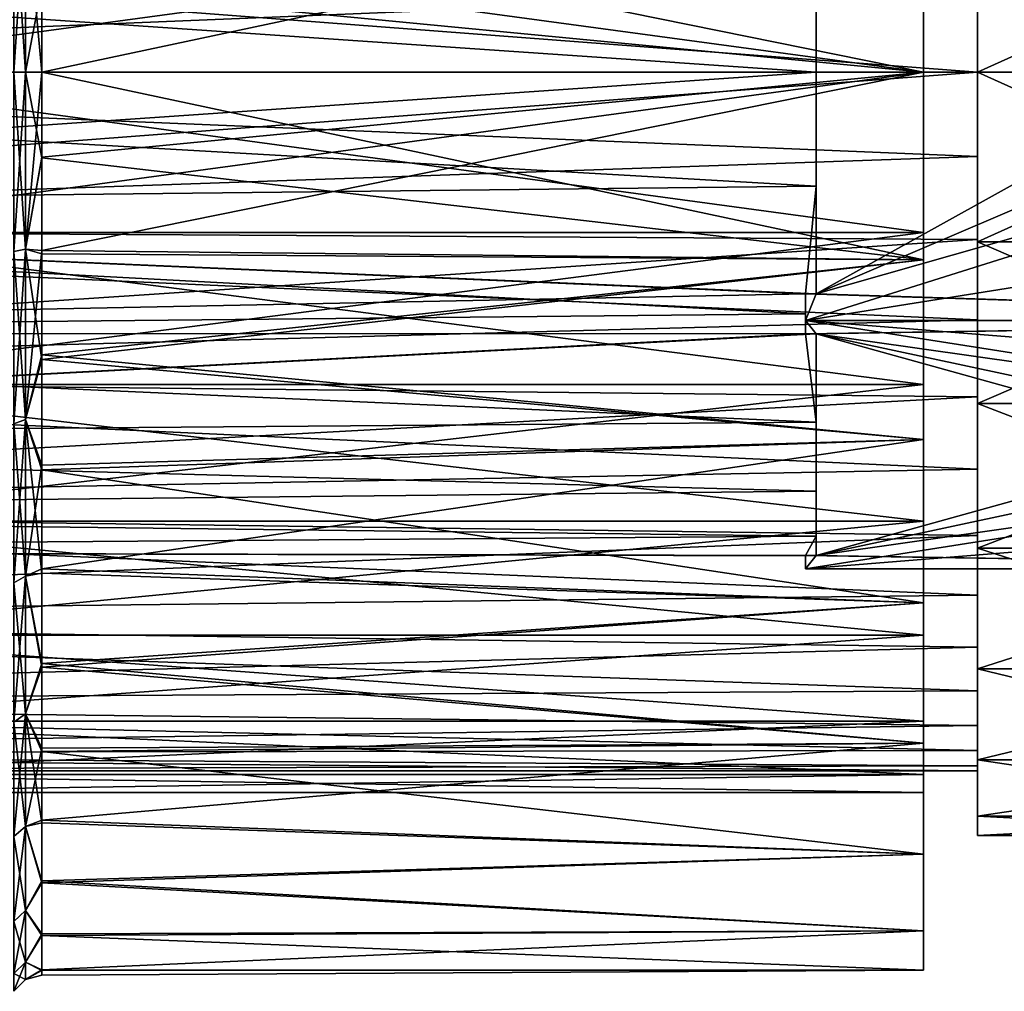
# Model space of a CAD drawing. Header units: metres. Extents: x -62 to 300, y -109 to 109.
# Tile 16 of 256: x -50.64 to -41.49, y -84.85 to -75.81. Entities that reach past the tile are written whole.
import ezdxf

# ---------------------------------------------------------------- set-up
doc = ezdxf.new("R2010")
doc.units = ezdxf.units.M
doc.layers.add('solid_500635', color=7, linetype='CONTINUOUS')

msp = doc.modelspace()

# ---------------------------------------------------------------- linework, layer by layer
at = {"layer": 'solid_500635'}
for points in [[(-43.339401, -73.990601, -11.169705), (-43.239399, -74.238449, -11.169705), (-35.989399, -76.300003, -11.169705)], [(-43.339401, -73.990601, -11.169705), (-35.989399, -76.300003, -11.169705), (-35.837246, -75.186127, -11.169705)], [(-35.370594, -73.990601, -3.169705), (-43.239399, -78.361549, -3.169705), (-43.239399, -74.238449, -3.169705)], [(-35.838791, -75.191864, -3.169705), (-43.239399, -78.361549, -3.169705), (-35.370594, -73.990601, -3.169705)], [(-43.239399, -77.360855, -2.796602), (-43.239399, -74.238449, -3.169705), (-43.239399, -78.361549, -3.169705)], [(-43.239399, -77.360855, -2.796602), (-43.239399, -75.239151, -2.796602), (-43.239399, -74.238449, -3.169705)], [(-43.239399, -75.239151, -11.542809), (-43.239399, -78.361549, -11.169705), (-43.239399, -74.238449, -11.169705)], [(-35.370594, -78.609398, -11.169705), (-43.239399, -74.238449, -11.169705), (-43.239399, -78.361549, -11.169705)], [(-35.838791, -77.408134, -11.169705), (-43.239399, -74.238449, -11.169705), (-35.370594, -78.609398, -11.169705)], [(-35.989399, -76.300003, -11.169705), (-43.239399, -74.238449, -11.169705), (-35.838791, -77.408134, -11.169705)], [(-50.4394, -76.300003, 1.230295), (-42.239399, -76.300003, 1.230295), (-42.239399, -74.55426, 1.04681)], [(-50.4394, -75.501656, 1.192271), (-50.4394, -76.300003, 1.230295), (-42.239399, -74.55426, 1.04681)], [(-50.4394, -74.639778, -15.404004), (-42.239399, -74.55426, -15.386221), (-42.239399, -76.300003, -15.569705)], [(-42.239399, -74.55426, 1.04681), (-42.239399, -76.300003, 1.230295), (-42.239399, -74.809792, -0.637618)], [(-42.239399, -74.55426, -15.386221), (-42.239399, -74.809792, -13.701793), (-42.239399, -76.300003, -13.869705)], [(-42.239399, -76.300003, -15.569705), (-42.239399, -74.55426, -15.386221), (-42.239399, -76.300003, -13.869705)], [(-50.589264, -76.300003, -15.609819), (-50.699207, -76.300003, -15.719706), (-50.699207, -74.631981, -15.55542)], [(-50.589264, -74.653412, -15.447645), (-50.589264, -76.300003, -15.609819), (-50.699207, -74.631981, -15.55542)], [(-50.589264, -74.653412, 1.108234), (-50.699207, -74.631981, 1.216009), (-50.699207, -76.300003, 1.380295)], [(-50.589264, -76.300003, 1.270408), (-50.589264, -74.653412, 1.108234), (-50.699207, -76.300003, 1.380295)], [(-50.589264, -74.653412, -15.447645), (-50.4394, -75.509926, -15.532467), (-50.4394, -76.300003, -15.569705)], [(-50.589264, -74.653412, -15.447645), (-50.4394, -76.300003, -15.569705), (-50.589264, -76.300003, -15.609819)], [(-50.589264, -76.300003, 1.270408), (-50.4394, -75.501656, 1.192271), (-50.589264, -74.653412, 1.108234)], [(-50.4394, -75.509926, -15.532467), (-50.4394, -74.639778, -15.404004), (-42.239399, -76.300003, -15.569705)], [(-41.739399, -76.300003, -0.069705), (-41.739399, -74.720284, -0.247776), (-41.739399, -76.300003, -0.669705)], [(-41.739399, -75.515602, -0.717233), (-41.739399, -76.300003, -0.669705), (-41.739399, -74.720284, -0.247776)], [(-41.739399, -74.744392, -13.48072), (-41.739399, -74.720284, -14.091635), (-41.739399, -76.300003, -14.269706)], [(-38.239399, -76.300003, -14.269706), (-41.739399, -76.300003, -14.269706), (-41.739399, -74.720284, -14.091635)], [(-38.239399, -74.720284, -14.091635), (-38.239399, -76.300003, -14.269706), (-41.739399, -74.720284, -14.091635)], [(-38.239399, -74.720284, -0.247776), (-41.739399, -74.720284, -0.247776), (-41.739399, -76.300003, -0.069705)], [(-38.239399, -74.720284, -0.247776), (-41.739399, -76.300003, -0.069705), (-38.239399, -76.300003, -0.069705)], [(-41.739399, -75.515602, -13.622178), (-41.739399, -74.744392, -13.48072), (-41.739399, -76.300003, -14.269706)], [(-60.739399, -74.853615, -0.832674), (-60.739399, -76.300003, -0.669705), (-41.739399, -75.515602, -0.717233)], [(-60.739399, -74.853615, -13.506737), (-41.739399, -76.300003, -13.669705), (-60.739399, -76.300003, -13.669705)], [(-60.739399, -74.853615, -13.506737), (-41.739399, -75.515602, -13.622178), (-41.739399, -76.300003, -13.669705)], [(-42.239399, -76.300003, -0.469705), (-53.239399, -76.300003, -0.469705), (-53.239399, -74.809113, -0.637688)], [(-42.239399, -74.809792, -0.637618), (-42.239399, -76.300003, -0.469705), (-53.239399, -74.809113, -0.637688)], [(-42.239399, -74.809792, -13.701793), (-53.239399, -74.809113, -13.701722), (-53.239399, -76.300003, -13.869705)], [(-42.239399, -76.300003, -13.869705), (-42.239399, -74.809792, -13.701793), (-53.239399, -76.300003, -13.869705)], [(-42.239399, -76.300003, 1.230295), (-42.239399, -76.300003, -0.469705), (-42.239399, -74.809792, -0.637618)], [(-61.739399, -75.031982, -2.852139), (-43.239399, -75.239151, -2.796602), (-43.239399, -76.300003, -2.669705)], [(-61.739399, -75.031982, -2.852139), (-43.239399, -76.300003, -2.669705), (-61.739399, -76.300003, -2.669705)], [(-61.739399, -75.031982, -11.487272), (-61.739399, -76.300003, -11.669705), (-43.239399, -75.239151, -11.542809)], [(-61.739399, -76.300003, -11.669705), (-43.239399, -76.300003, -11.669705), (-43.239399, -75.239151, -11.542809)], [(-35.838791, -75.191864, -3.169705), (-35.989399, -76.300003, -3.169705), (-43.239399, -78.361549, -3.169705)], [(-43.239399, -77.360855, -2.796602), (-43.239399, -76.300003, -2.669705), (-43.239399, -75.239151, -2.796602)], [(-43.239399, -75.239151, -11.542809), (-43.239399, -77.360855, -11.542809), (-43.239399, -78.361549, -11.169705)], [(-43.239399, -75.239151, -11.542809), (-43.239399, -76.300003, -11.669705), (-43.239399, -77.360855, -11.542809)], [(-41.739399, -75.515602, -0.717233), (-60.739399, -76.300003, -0.669705), (-41.739399, -76.300003, -0.669705)], [(-50.589264, -76.300003, 1.270408), (-50.4394, -76.300003, 1.230295), (-50.4394, -75.501656, 1.192271)], [(-50.4394, -75.509926, -15.532467), (-42.239399, -76.300003, -15.569705), (-50.4394, -76.300003, -15.569705)], [(-41.739399, -75.515602, -13.622178), (-41.739399, -76.300003, -14.269706), (-41.739399, -76.300003, -13.669705)], [(-61.739399, -76.300003, -2.669705), (-43.239399, -76.300003, -2.669705), (-43.239399, -77.360855, -2.796602)], [(-61.739399, -77.568016, -2.852139), (-61.739399, -76.300003, -2.669705), (-43.239399, -77.360855, -2.796602)], [(-61.739399, -77.568016, -11.487272), (-43.239399, -77.360855, -11.542809), (-43.239399, -76.300003, -11.669705)], [(-61.739399, -76.300003, -11.669705), (-61.739399, -77.568016, -11.487272), (-43.239399, -76.300003, -11.669705)], [(-41.739399, -76.300003, -0.669705), (-60.739399, -76.300003, -0.669705), (-60.739399, -77.746384, -0.832674)], [(-41.739399, -77.084396, -0.717233), (-41.739399, -76.300003, -0.669705), (-60.739399, -77.746384, -0.832674)], [(-41.739399, -77.084396, -13.622178), (-60.739399, -77.746384, -13.506737), (-60.739399, -76.300003, -13.669705)], [(-41.739399, -76.300003, -13.669705), (-41.739399, -77.084396, -13.622178), (-60.739399, -76.300003, -13.669705)], [(-42.239399, -77.790207, -0.637618), (-53.239399, -76.300003, -0.469705), (-42.239399, -76.300003, -0.469705)], [(-53.239399, -77.790894, -0.637688), (-53.239399, -76.300003, -0.469705), (-42.239399, -77.790207, -0.637618)], [(-53.239399, -77.790894, -13.701722), (-42.239399, -76.300003, -13.869705), (-53.239399, -76.300003, -13.869705)], [(-53.239399, -77.790894, -13.701722), (-42.239399, -77.790207, -13.701793), (-42.239399, -76.300003, -13.869705)], [(-50.589264, -77.946587, -15.447645), (-50.699207, -76.300003, -15.719706), (-50.589264, -76.300003, -15.609819)], [(-50.589264, -77.946587, -15.447645), (-50.699207, -77.968025, -15.55542), (-50.699207, -76.300003, -15.719706)], [(-50.699207, -77.968025, 1.216009), (-50.589264, -76.300003, 1.270408), (-50.699207, -76.300003, 1.380295)], [(-50.589264, -77.946587, 1.108234), (-50.589264, -76.300003, 1.270408), (-50.699207, -77.968025, 1.216009)], [(-50.589264, -76.300003, -15.609819), (-50.4394, -76.300003, -15.569705), (-50.4394, -77.098343, -15.531682)], [(-50.589264, -77.946587, 1.108234), (-50.4394, -77.09008, 1.193056), (-50.4394, -76.300003, 1.230295)], [(-50.589264, -77.946587, 1.108234), (-50.4394, -76.300003, 1.230295), (-50.589264, -76.300003, 1.270408)], [(-50.589264, -77.946587, -15.447645), (-50.589264, -76.300003, -15.609819), (-50.4394, -77.098343, -15.531682)], [(-50.4394, -77.96022, 1.064593), (-42.239399, -78.045746, 1.04681), (-42.239399, -76.300003, 1.230295)], [(-50.4394, -77.09008, 1.193056), (-42.239399, -76.300003, 1.230295), (-50.4394, -76.300003, 1.230295)], [(-50.4394, -77.09008, 1.193056), (-50.4394, -77.96022, 1.064593), (-42.239399, -76.300003, 1.230295)], [(-50.4394, -76.300003, -15.569705), (-42.239399, -76.300003, -15.569705), (-42.239399, -78.045746, -15.386221)], [(-50.4394, -77.098343, -15.531682), (-50.4394, -76.300003, -15.569705), (-42.239399, -78.045746, -15.386221)], [(-43.339401, -78.609398, -3.169705), (-43.239399, -78.361549, -3.169705), (-35.989399, -76.300003, -3.169705)], [(-43.339401, -78.609398, -3.169705), (-35.989399, -76.300003, -3.169705), (-35.837246, -77.413872, -3.169705)], [(-42.239399, -78.045746, 1.04681), (-42.239399, -77.790207, -0.637618), (-42.239399, -76.300003, -0.469705)], [(-42.239399, -78.045746, 1.04681), (-42.239399, -76.300003, -0.469705), (-42.239399, -76.300003, 1.230295)], [(-42.239399, -76.300003, -15.569705), (-42.239399, -76.300003, -13.869705), (-42.239399, -77.790207, -13.701793)], [(-42.239399, -78.045746, -15.386221), (-42.239399, -76.300003, -15.569705), (-42.239399, -77.790207, -13.701793)], [(-41.739399, -76.300003, -0.069705), (-41.739399, -76.300003, -0.669705), (-41.739399, -77.084396, -0.717233)], [(-41.739399, -76.300003, -0.069705), (-41.739399, -77.084396, -0.717233), (-41.739399, -77.855606, -0.858692)], [(-41.739399, -77.879723, -0.247776), (-41.739399, -76.300003, -0.069705), (-41.739399, -77.855606, -0.858692)], [(-41.739399, -77.879723, -14.091635), (-41.739399, -77.084396, -13.622178), (-41.739399, -76.300003, -13.669705)], [(-41.739399, -77.879723, -14.091635), (-41.739399, -76.300003, -13.669705), (-41.739399, -76.300003, -14.269706)], [(-38.239399, -77.879723, -14.091635), (-41.739399, -77.879723, -14.091635), (-41.739399, -76.300003, -14.269706)], [(-38.239399, -76.300003, -14.269706), (-38.239399, -77.879723, -14.091635), (-41.739399, -76.300003, -14.269706)], [(-38.239399, -76.300003, -0.069705), (-41.739399, -76.300003, -0.069705), (-41.739399, -77.879723, -0.247776)], [(-38.239399, -77.879723, -0.247776), (-38.239399, -76.300003, -0.069705), (-41.739399, -77.879723, -0.247776)], [(-41.739399, -77.855606, -0.858692), (-41.739399, -77.084396, -0.717233), (-60.739399, -77.746384, -0.832674)], [(-41.739399, -77.084396, -13.622178), (-41.739399, -77.855606, -13.48072), (-60.739399, -77.746384, -13.506737)], [(-50.589264, -77.946587, 1.108234), (-50.4394, -77.96022, 1.064593), (-50.4394, -77.09008, 1.193056)], [(-50.589264, -77.946587, -15.447645), (-50.4394, -77.098343, -15.531682), (-50.4394, -77.9907, -15.3978)], [(-50.4394, -77.9907, -15.3978), (-50.4394, -77.098343, -15.531682), (-42.239399, -78.045746, -15.386221)], [(-41.739399, -77.879723, -14.091635), (-41.739399, -77.855606, -13.48072), (-41.739399, -77.084396, -13.622178)], [(-61.739399, -77.568016, -2.852139), (-43.239399, -77.360855, -2.796602), (-43.239399, -78.361549, -3.169705)], [(-61.739399, -77.568016, -11.487272), (-43.339401, -78.361549, -11.169705), (-43.239399, -77.360855, -11.542809)], [(-43.339401, -78.361549, -11.169705), (-43.239399, -78.361549, -11.169705), (-43.239399, -77.360855, -11.542809)], [(-43.339401, -78.609398, -3.169705), (-35.837246, -77.413872, -3.169705), (-35.370594, -78.609398, -3.169705)], [(-61.739399, -77.568016, -2.852139), (-43.239399, -78.361549, -3.169705), (-43.339401, -78.361549, -3.169705)], [(-61.739399, -77.568016, -11.487272), (-61.739399, -78.732544, -10.955489), (-43.339401, -78.361549, -11.169705)], [(-61.739399, -77.568016, -2.852139), (-43.339401, -78.361549, -3.169705), (-43.339401, -78.549706, -3.272423)], [(-61.739399, -78.732544, -3.383921), (-61.739399, -77.568016, -2.852139), (-43.339401, -78.549706, -3.272423)], [(-41.739399, -77.855606, -0.858692), (-60.739399, -77.746384, -0.832674), (-60.739399, -79.120247, -1.313408)], [(-41.739399, -78.604584, -13.247371), (-60.739399, -79.120247, -13.026003), (-60.739399, -77.746384, -13.506737)], [(-41.739399, -77.855606, -13.48072), (-41.739399, -78.604584, -13.247371), (-60.739399, -77.746384, -13.506737)], [(-53.239399, -77.790894, -0.637688), (-42.239399, -77.790207, -0.637618), (-42.239399, -79.206718, -1.133265)], [(-53.239399, -79.207024, -13.206197), (-42.239399, -79.206718, -13.206146), (-42.239399, -77.790207, -13.701793)], [(-53.239399, -79.207024, -13.206197), (-42.239399, -77.790207, -13.701793), (-53.239399, -77.790894, -13.701722)], [(-53.239399, -77.790894, -0.637688), (-42.239399, -79.206718, -1.133265), (-53.239399, -79.207024, -1.133214)], [(-42.239399, -78.045746, 1.04681), (-42.239399, -79.206718, -1.133265), (-42.239399, -77.790207, -0.637618)], [(-42.239399, -78.045746, -15.386221), (-42.239399, -77.790207, -13.701793), (-42.239399, -79.206718, -13.206146)], [(-41.739399, -78.604584, -1.092041), (-41.739399, -77.855606, -0.858692), (-60.739399, -79.120247, -1.313408)], [(-41.739399, -77.879723, -0.247776), (-41.739399, -77.855606, -0.858692), (-41.739399, -78.604584, -1.092041)], [(-41.739399, -77.879723, -14.091635), (-41.739399, -78.604584, -13.247371), (-41.739399, -77.855606, -13.48072)], [(-41.739399, -77.879723, -0.247776), (-41.739399, -78.604584, -1.092041), (-41.739399, -79.320473, -1.414131)], [(-41.739399, -79.380928, -0.773022), (-41.739399, -77.879723, -0.247776), (-41.739399, -79.320473, -1.414131)], [(-41.739399, -77.879723, -14.091635), (-41.739399, -79.380928, -13.566388), (-41.739399, -78.604584, -13.247371)], [(-38.239399, -77.879723, -0.247776), (-41.739399, -77.879723, -0.247776), (-41.739399, -79.380928, -0.773022)], [(-38.239399, -79.380928, -0.773022), (-38.239399, -77.879723, -0.247776), (-41.739399, -79.380928, -0.773022)], [(-38.239399, -79.380928, -13.566388), (-41.739399, -79.380928, -13.566388), (-41.739399, -77.879723, -14.091635)], [(-38.239399, -77.879723, -14.091635), (-38.239399, -79.380928, -13.566388), (-41.739399, -77.879723, -14.091635)], [(-50.589264, -77.946587, 1.108234), (-50.699207, -77.968025, 1.216009), (-50.699207, -79.571945, 0.729465)], [(-50.589264, -79.529892, 0.627943), (-50.589264, -77.946587, 1.108234), (-50.699207, -79.571945, 0.729465)], [(-50.589264, -77.946587, -15.447645), (-50.589264, -79.529892, -14.967354), (-50.699207, -77.968025, -15.55542)], [(-50.589264, -79.529892, -14.967354), (-50.699207, -79.571945, -15.068875), (-50.699207, -77.968025, -15.55542)], [(-50.589264, -77.946587, -15.447645), (-50.4394, -77.9907, -15.3978), (-50.4394, -78.973648, -15.132845)], [(-50.589264, -77.946587, -15.447645), (-50.4394, -78.973648, -15.132845), (-50.589264, -79.529892, -14.967354)], [(-50.589264, -79.529892, 0.627943), (-50.4394, -77.96022, 1.064593), (-50.589264, -77.946587, 1.108234)], [(-50.589264, -79.529892, 0.627943), (-50.4394, -78.928635, 0.808408), (-50.4394, -77.96022, 1.064593)], [(-50.4394, -77.96022, 1.064593), (-50.4394, -78.928635, 0.808408), (-42.239399, -78.045746, 1.04681)], [(-50.4394, -78.973648, -15.132845), (-50.4394, -77.9907, -15.3978), (-42.239399, -78.045746, -15.386221)], [(-50.4394, -78.973648, -15.132845), (-42.239399, -78.045746, -15.386221), (-42.239399, -79.716194, -14.843479)], [(-50.4394, -78.928635, 0.808408), (-42.239399, -79.716194, 0.504069), (-42.239399, -78.045746, 1.04681)], [(-42.239399, -78.045746, 1.04681), (-42.239399, -79.716194, 0.504069), (-42.239399, -79.206718, -1.133265)], [(-42.239399, -79.716194, -14.843479), (-42.239399, -78.045746, -15.386221), (-42.239399, -79.206718, -13.206146)], [(-61.739399, -78.732544, -10.955489), (-43.339401, -78.549706, -11.066988), (-43.339401, -78.361549, -11.169705)], [(-43.339401, -78.609398, -3.169705), (-43.339401, -78.361549, -3.169705), (-43.239399, -78.361549, -3.169705)], [(-35.370594, -78.609398, -11.169705), (-43.239399, -78.361549, -11.169705), (-43.339401, -78.361549, -11.169705)], [(-43.339401, -78.609398, -11.169705), (-43.339401, -78.361549, -11.169705), (-43.339401, -78.549706, -11.066988)], [(-43.339401, -78.609398, -11.169705), (-35.370594, -78.609398, -11.169705), (-43.339401, -78.361549, -11.169705)], [(-43.339401, -78.609398, -3.169705), (-43.339401, -78.549706, -3.272423), (-43.339401, -78.361549, -3.169705)], [(-61.739399, -78.732544, -10.955489), (-43.339401, -78.733322, -10.955063), (-43.339401, -78.549706, -11.066988)], [(-61.739399, -78.732544, -3.383921), (-43.339401, -78.549706, -3.272423), (-43.339401, -78.733322, -3.384348)], [(-41.739399, -79.320473, -1.414131), (-41.739399, -78.604584, -1.092041), (-60.739399, -79.120247, -1.313408)], [(-41.739399, -78.604584, -13.247371), (-41.739399, -79.320473, -12.925281), (-60.739399, -79.120247, -13.026003)], [(-43.339401, -78.609398, -11.169705), (-43.339401, -78.549706, -11.066988), (-43.339401, -78.733322, -10.955063)], [(-43.339401, -78.609398, -3.169705), (-43.339401, -78.733322, -3.384348), (-43.339401, -78.549706, -3.272423)], [(-35.370594, -78.609398, -3.169705), (-43.239399, -78.733322, -3.384348), (-43.339401, -78.733322, -3.384348)], [(-43.339401, -78.609398, -11.169705), (-43.339401, -78.733322, -10.955063), (-43.239399, -78.733322, -10.955063)], [(-43.339401, -78.609398, -11.169705), (-43.239399, -78.733322, -10.955063), (-35.989399, -79.764099, -9.169706)], [(-43.339401, -78.609398, -3.169705), (-35.370594, -78.609398, -3.169705), (-43.339401, -78.733322, -3.384348)], [(-43.339401, -78.609398, -11.169705), (-35.989399, -79.764099, -9.169706), (-35.839729, -79.211891, -10.126161)], [(-43.339401, -78.609398, -11.169705), (-35.839729, -79.211891, -10.126161), (-35.370594, -78.609398, -11.169705)], [(-35.370594, -78.609398, -3.169705), (-43.239399, -80.794876, -6.955062), (-43.239399, -78.733322, -3.384348)], [(-35.839733, -79.211891, -4.213253), (-43.239399, -80.794876, -6.955062), (-35.370594, -78.609398, -3.169705)], [(-41.739399, -79.380928, -13.566388), (-41.739399, -79.320473, -12.925281), (-41.739399, -78.604584, -13.247371)], [(-61.739399, -78.732544, -3.383921), (-43.339401, -78.733322, -3.384348), (-43.239399, -79.556824, -4.064468)], [(-61.739399, -79.701042, -4.223043), (-61.739399, -78.732544, -3.383921), (-43.239399, -79.556824, -4.064468)], [(-61.739399, -78.732544, -10.955489), (-61.739399, -79.701042, -10.116368), (-43.339401, -78.733322, -10.955063)], [(-61.739399, -79.701042, -10.116368), (-43.239399, -79.556824, -10.274942), (-43.239399, -78.733322, -10.955063)], [(-61.739399, -79.701042, -10.116368), (-43.239399, -78.733322, -10.955063), (-43.339401, -78.733322, -10.955063)], [(-43.339401, -78.733322, -3.384348), (-43.239399, -78.733322, -3.384348), (-43.239399, -79.556824, -4.064468)], [(-43.239399, -79.556824, -4.064468), (-43.239399, -78.733322, -3.384348), (-43.239399, -80.794876, -6.955062)], [(-43.239399, -80.61763, -8.437579), (-43.239399, -80.794876, -7.384348), (-43.239399, -78.733322, -10.955063)], [(-35.370594, -80.9188, -7.169705), (-43.239399, -78.733322, -10.955063), (-43.239399, -80.794876, -7.384348)], [(-43.239399, -80.197113, -9.419705), (-43.239399, -80.61763, -8.437579), (-43.239399, -78.733322, -10.955063)], [(-43.239399, -79.556824, -10.274942), (-43.239399, -80.197113, -9.419705), (-43.239399, -78.733322, -10.955063)], [(-35.839733, -80.316307, -8.213253), (-43.239399, -78.733322, -10.955063), (-35.370594, -80.9188, -7.169705)], [(-35.989399, -79.764099, -9.169706), (-43.239399, -78.733322, -10.955063), (-35.839733, -80.316307, -8.213253)], [(-50.589264, -79.529892, 0.627943), (-50.4394, -79.955582, 0.393148), (-50.4394, -78.928635, 0.808408)], [(-50.589264, -79.529892, -14.967354), (-50.4394, -78.973648, -15.132845), (-50.4394, -79.998245, -14.711784)], [(-50.4394, -78.928635, 0.808408), (-50.4394, -79.955582, 0.393148), (-42.239399, -79.716194, 0.504069)], [(-50.4394, -79.998245, -14.711784), (-50.4394, -78.973648, -15.132845), (-42.239399, -79.716194, -14.843479)], [(-41.739399, -79.320473, -1.414131), (-60.739399, -79.120247, -1.313408), (-60.739399, -80.352684, -2.087801)], [(-41.739399, -79.992722, -12.518865), (-60.739399, -80.352684, -12.25161), (-60.739399, -79.120247, -13.026003)], [(-41.739399, -79.320473, -12.925281), (-41.739399, -79.992722, -12.518865), (-60.739399, -79.120247, -13.026003)], [(-53.239399, -79.207024, -1.133214), (-42.239399, -79.206718, -1.133265), (-42.239399, -80.477646, -1.931844)], [(-53.239399, -80.477379, -12.407976), (-42.239399, -80.477646, -12.407567), (-42.239399, -79.206718, -13.206146)], [(-53.239399, -80.477379, -12.407976), (-42.239399, -79.206718, -13.206146), (-53.239399, -79.207024, -13.206197)], [(-53.239399, -79.207024, -1.133214), (-42.239399, -80.477646, -1.931844), (-53.239399, -80.477379, -1.931435)], [(-35.989399, -79.764099, -5.169707), (-43.239399, -80.794876, -6.955062), (-35.839733, -79.211891, -4.213253)], [(-42.239399, -79.716194, 0.504069), (-42.239399, -80.477646, -1.931844), (-42.239399, -79.206718, -1.133265)], [(-42.239399, -79.716194, -14.843479), (-42.239399, -79.206718, -13.206146), (-42.239399, -80.477646, -12.407567)], [(-41.739399, -79.992722, -1.820546), (-41.739399, -79.320473, -1.414131), (-60.739399, -80.352684, -2.087801)], [(-41.739399, -79.380928, -0.773022), (-41.739399, -79.320473, -1.414131), (-41.739399, -79.992722, -1.820546)], [(-41.739399, -79.380928, -13.566388), (-41.739399, -79.992722, -12.518865), (-41.739399, -79.320473, -12.925281)], [(-41.739399, -79.380928, -0.773022), (-41.739399, -79.992722, -1.820546), (-41.739399, -80.610413, -2.3046)], [(-41.739399, -80.726425, -1.618504), (-41.739399, -79.380928, -0.773022), (-41.739399, -80.610413, -2.3046)], [(-41.739399, -79.380928, -13.566388), (-41.739399, -80.726425, -12.720907), (-41.739399, -79.992722, -12.518865)], [(-38.239399, -79.380928, -0.773022), (-41.739399, -79.380928, -0.773022), (-41.739399, -80.726425, -1.618504)], [(-38.239399, -80.726425, -1.618504), (-38.239399, -79.380928, -0.773022), (-41.739399, -80.726425, -1.618504)], [(-38.239399, -80.726425, -12.720907), (-41.739399, -80.726425, -12.720907), (-41.739399, -79.380928, -13.566388)], [(-38.239399, -79.380928, -13.566388), (-38.239399, -80.726425, -12.720907), (-41.739399, -79.380928, -13.566388)], [(-50.589264, -79.529892, 0.627943), (-50.699207, -79.571945, 0.729465), (-50.699207, -81.050125, -0.06064)], [(-50.589264, -80.989075, -0.152007), (-50.589264, -79.529892, 0.627943), (-50.699207, -81.050125, -0.06064)], [(-50.589264, -79.529892, -14.967354), (-50.589264, -80.989075, -14.187404), (-50.699207, -79.571945, -15.068875)], [(-50.589264, -79.529892, -14.967354), (-50.4394, -79.998245, -14.711784), (-50.4394, -80.959114, -14.159173)], [(-50.589264, -79.529892, -14.967354), (-50.4394, -80.959114, -14.159173), (-50.589264, -80.989075, -14.187404)], [(-50.589264, -80.989075, -0.152007), (-50.4394, -79.955582, 0.393148), (-50.589264, -79.529892, 0.627943)], [(-61.739399, -79.701042, -4.223043), (-43.239399, -79.556824, -4.064468), (-43.239399, -80.197113, -4.919705)], [(-61.739399, -79.701042, -10.116368), (-43.239399, -80.197113, -9.419705), (-43.239399, -79.556824, -10.274942)], [(-50.589264, -80.989075, -14.187404), (-50.699207, -81.050125, -14.27877), (-50.699207, -79.571945, -15.068875)], [(-43.239399, -80.197113, -4.919705), (-43.239399, -79.556824, -4.064468), (-43.239399, -80.794876, -6.955062)], [(-61.739399, -80.393295, -5.30046), (-61.739399, -79.701042, -4.223043), (-43.239399, -80.197113, -4.919705)], [(-61.739399, -79.701042, -10.116368), (-61.739399, -80.393295, -9.038951), (-43.239399, -80.197113, -9.419705)], [(-50.4394, -79.998245, -14.711784), (-42.239399, -79.716194, -14.843479), (-42.239399, -81.237587, -13.965102)], [(-50.4394, -80.921082, -0.155036), (-42.239399, -81.237587, -0.374309), (-42.239399, -79.716194, 0.504069)], [(-50.4394, -79.955582, 0.393148), (-50.4394, -80.921082, -0.155036), (-42.239399, -79.716194, 0.504069)], [(-42.239399, -79.716194, 0.504069), (-42.239399, -81.237587, -0.374309), (-42.239399, -80.477646, -1.931844)], [(-42.239399, -81.237587, -13.965102), (-42.239399, -79.716194, -14.843479), (-42.239399, -80.477646, -12.407567)], [(-43.339401, -80.9188, -7.169705), (-43.239399, -80.794876, -6.955062), (-35.989399, -79.764099, -5.169707)], [(-43.339401, -80.9188, -7.169705), (-35.989399, -79.764099, -5.169707), (-35.839729, -80.316315, -6.12616)], [(-41.739399, -80.610413, -2.3046), (-41.739399, -79.992722, -1.820546), (-60.739399, -80.352684, -2.087801)], [(-41.739399, -79.992722, -12.518865), (-41.739399, -80.610413, -12.034811), (-60.739399, -80.352684, -12.25161)], [(-50.589264, -80.989075, -0.152007), (-50.4394, -80.921082, -0.155036), (-50.4394, -79.955582, 0.393148)], [(-50.4394, -80.959114, -14.159173), (-50.4394, -79.998245, -14.711784), (-42.239399, -81.237587, -13.965102)], [(-41.739399, -80.726425, -12.720907), (-41.739399, -80.610413, -12.034811), (-41.739399, -79.992722, -12.518865)], [(-61.739399, -80.393295, -5.30046), (-43.239399, -80.197113, -4.919705), (-43.239399, -80.61763, -5.901832)], [(-61.739399, -80.393295, -9.038951), (-43.239399, -80.61763, -8.437579), (-43.239399, -80.197113, -9.419705)], [(-43.239399, -80.61763, -5.901832), (-43.239399, -80.197113, -4.919705), (-43.239399, -80.794876, -6.955062)], [(-41.739399, -80.610413, -2.3046), (-60.739399, -80.352684, -2.087801), (-60.739399, -81.381905, -3.117022)], [(-41.739399, -81.165108, -11.48012), (-60.739399, -81.381905, -11.222389), (-60.739399, -80.352684, -12.25161)], [(-41.739399, -80.610413, -12.034811), (-41.739399, -81.165108, -11.48012), (-60.739399, -80.352684, -12.25161)], [(-43.339401, -80.9188, -7.169705), (-35.839729, -80.316315, -6.12616), (-35.370594, -80.9188, -7.169705)], [(-61.739399, -80.754112, -6.52892), (-61.739399, -80.393295, -5.30046), (-43.239399, -80.61763, -5.901832)], [(-61.739399, -80.393295, -9.038951), (-61.739399, -80.754112, -7.810492), (-43.239399, -80.61763, -8.437579)], [(-53.239399, -80.477379, -1.931435), (-42.239399, -80.477646, -1.931844), (-42.239399, -81.53862, -2.992833)], [(-53.239399, -80.477379, -1.931435), (-42.239399, -81.53862, -2.992833), (-53.239399, -81.538269, -2.992324)], [(-53.239399, -81.538269, -11.347087), (-42.239399, -80.477646, -12.407567), (-53.239399, -80.477379, -12.407976)], [(-53.239399, -81.538269, -11.347087), (-42.239399, -81.53862, -11.346578), (-42.239399, -80.477646, -12.407567)], [(-42.239399, -81.237587, -0.374309), (-42.239399, -81.53862, -2.992833), (-42.239399, -80.477646, -1.931844)], [(-42.239399, -81.237587, -13.965102), (-42.239399, -80.477646, -12.407567), (-42.239399, -81.53862, -11.346578)], [(-61.739399, -80.754112, -6.52892), (-43.239399, -80.61763, -5.901832), (-43.239399, -80.794876, -6.955062)], [(-61.739399, -80.754112, -7.810492), (-43.339401, -80.794876, -7.384348), (-43.239399, -80.61763, -8.437579)], [(-41.739399, -81.165108, -2.859291), (-41.739399, -80.610413, -2.3046), (-60.739399, -81.381905, -3.117022)], [(-43.339401, -80.794876, -7.384348), (-43.239399, -80.794876, -7.384348), (-43.239399, -80.61763, -8.437579)], [(-41.739399, -80.726425, -1.618504), (-41.739399, -80.610413, -2.3046), (-41.739399, -81.165108, -2.859291)], [(-41.739399, -80.726425, -12.720907), (-41.739399, -81.165108, -11.48012), (-41.739399, -80.610413, -12.034811)], [(-41.739399, -80.726425, -1.618504), (-41.739399, -81.165108, -2.859291), (-41.739399, -81.649162, -3.476987)], [(-41.739399, -81.851204, -2.743284), (-41.739399, -80.726425, -1.618504), (-41.739399, -81.649162, -3.476987)], [(-41.739399, -80.726425, -12.720907), (-41.739399, -81.851204, -11.596127), (-41.739399, -81.165108, -11.48012)], [(-38.239399, -80.726425, -1.618504), (-41.739399, -80.726425, -1.618504), (-41.739399, -81.851204, -2.743284)], [(-38.239399, -81.851204, -2.743284), (-38.239399, -80.726425, -1.618504), (-41.739399, -81.851204, -2.743284)], [(-38.239399, -81.851204, -11.596127), (-41.739399, -81.851204, -11.596127), (-41.739399, -80.726425, -12.720907)], [(-38.239399, -80.726425, -12.720907), (-38.239399, -81.851204, -11.596127), (-41.739399, -80.726425, -12.720907)], [(-61.739399, -80.754112, -6.52892), (-43.239399, -80.794876, -6.955062), (-43.339401, -80.794876, -6.955062)], [(-61.739399, -80.754112, -6.52892), (-43.339401, -80.800003, -7.169705), (-43.339401, -80.794876, -7.384348)], [(-61.739399, -80.754112, -7.810492), (-61.739399, -80.754112, -6.52892), (-43.339401, -80.794876, -7.384348)], [(-61.739399, -80.754112, -6.52892), (-43.339401, -80.794876, -6.955062), (-43.339401, -80.800003, -7.169705)], [(-43.339401, -80.9188, -7.169705), (-43.339401, -80.794876, -6.955062), (-43.239399, -80.794876, -6.955062)], [(-35.370594, -80.9188, -7.169705), (-43.239399, -80.794876, -7.384348), (-43.339401, -80.794876, -7.384348)], [(-43.339401, -80.9188, -7.169705), (-43.339401, -80.794876, -7.384348), (-43.339401, -80.800003, -7.169705)], [(-43.339401, -80.9188, -7.169705), (-35.370594, -80.9188, -7.169705), (-43.339401, -80.794876, -7.384348)], [(-43.339401, -80.9188, -7.169705), (-43.339401, -80.800003, -7.169705), (-43.339401, -80.794876, -6.955062)], [(-50.589264, -80.989075, -0.152007), (-50.4394, -81.799461, -0.820224), (-50.4394, -80.921082, -0.155036)], [(-50.4394, -80.921082, -0.155036), (-50.4394, -81.799461, -0.820224), (-42.239399, -81.237587, -0.374309)], [(-50.589264, -80.989075, -0.152007), (-50.699207, -81.050125, -0.06064), (-50.699207, -82.345764, -1.123942)], [(-50.589264, -82.268059, -1.201644), (-50.589264, -80.989075, -0.152007), (-50.699207, -82.345764, -1.123942)], [(-50.589264, -80.989075, -14.187404), (-50.589264, -82.268059, -13.137767), (-50.699207, -81.050125, -14.27877)], [(-50.589264, -80.989075, -14.187404), (-50.4394, -80.959114, -14.159173), (-50.4394, -81.834137, -13.48899)], [(-50.589264, -80.989075, -14.187404), (-50.4394, -81.834137, -13.48899), (-50.589264, -82.268059, -13.137767)], [(-50.589264, -82.268059, -1.201644), (-50.4394, -81.799461, -0.820224), (-50.589264, -80.989075, -0.152007)], [(-50.4394, -81.834137, -13.48899), (-50.4394, -80.959114, -14.159173), (-42.239399, -81.237587, -13.965102)], [(-50.589264, -82.268059, -13.137767), (-50.699207, -82.345764, -13.215468), (-50.699207, -81.050125, -14.27877)], [(-41.739399, -81.649162, -3.476987), (-41.739399, -81.165108, -2.859291), (-60.739399, -81.381905, -3.117022)], [(-41.739399, -81.165108, -11.48012), (-41.739399, -81.649162, -10.862424), (-60.739399, -81.381905, -11.222389)], [(-41.739399, -81.851204, -11.596127), (-41.739399, -81.649162, -10.862424), (-41.739399, -81.165108, -11.48012)], [(-50.4394, -81.834137, -13.48899), (-42.239399, -81.237587, -13.965102), (-42.239399, -82.542839, -12.789821)], [(-50.4394, -81.799461, -0.820224), (-42.239399, -82.542839, -1.54959), (-42.239399, -81.237587, -0.374309)], [(-42.239399, -81.237587, -0.374309), (-42.239399, -82.542839, -1.54959), (-42.239399, -81.53862, -2.992833)], [(-42.239399, -81.237587, -13.965102), (-42.239399, -81.53862, -11.346578), (-42.239399, -82.336304, -10.077082)], [(-42.239399, -82.542839, -12.789821), (-42.239399, -81.237587, -13.965102), (-42.239399, -82.336304, -10.077082)], [(-41.739399, -81.649162, -3.476987), (-60.739399, -81.381905, -3.117022), (-60.739399, -82.156296, -4.349461)], [(-41.739399, -82.055573, -10.190179), (-60.739399, -82.156296, -9.98995), (-60.739399, -81.381905, -11.222389)], [(-41.739399, -81.649162, -10.862424), (-41.739399, -82.055573, -10.190179), (-60.739399, -81.381905, -11.222389)], [(-53.239399, -81.538269, -2.992324), (-42.239399, -81.53862, -2.992833), (-42.239399, -82.336304, -4.262329)], [(-53.239399, -81.538269, -2.992324), (-42.239399, -82.336304, -4.262329), (-53.239399, -82.336494, -4.262684)], [(-53.239399, -82.336494, -10.076727), (-42.239399, -81.53862, -11.346578), (-53.239399, -81.538269, -11.347087)], [(-53.239399, -82.336494, -10.076727), (-42.239399, -82.336304, -10.077082), (-42.239399, -81.53862, -11.346578)], [(-42.239399, -82.542839, -1.54959), (-42.239399, -82.336304, -4.262329), (-42.239399, -81.53862, -2.992833)], [(-41.739399, -82.055573, -4.149231), (-41.739399, -81.649162, -3.476987), (-60.739399, -82.156296, -4.349461)], [(-41.739399, -81.851204, -2.743284), (-41.739399, -81.649162, -3.476987), (-41.739399, -82.055573, -4.149231)], [(-41.739399, -81.851204, -11.596127), (-41.739399, -82.055573, -10.190179), (-41.739399, -81.649162, -10.862424)], [(-50.589264, -82.268059, -1.201644), (-50.4394, -82.588486, -1.600602), (-50.4394, -81.799461, -0.820224)], [(-50.589264, -82.268059, -13.137767), (-50.4394, -81.834137, -13.48899), (-50.4394, -82.619041, -12.704118)], [(-50.4394, -81.799461, -0.820224), (-50.4394, -82.588486, -1.600602), (-42.239399, -82.542839, -1.54959)], [(-50.4394, -82.619041, -12.704118), (-50.4394, -81.834137, -13.48899), (-42.239399, -82.542839, -12.789821)], [(-41.739399, -81.851204, -2.743284), (-41.739399, -82.055573, -4.149231), (-41.739399, -82.377663, -4.86512)], [(-41.739399, -81.851204, -2.743284), (-41.739399, -82.377663, -4.86512), (-41.739399, -82.611015, -5.614098)], [(-41.739399, -82.696686, -4.08878), (-41.739399, -81.851204, -2.743284), (-41.739399, -82.611015, -5.614098)], [(-41.739399, -81.851204, -11.596127), (-41.739399, -82.696686, -10.250631), (-41.739399, -82.055573, -10.190179)], [(-38.239399, -81.851204, -2.743284), (-41.739399, -81.851204, -2.743284), (-41.739399, -82.696686, -4.08878)], [(-38.239399, -82.696686, -4.08878), (-38.239399, -81.851204, -2.743284), (-41.739399, -82.696686, -4.08878)], [(-38.239399, -82.696686, -10.250631), (-41.739399, -82.696686, -10.250631), (-41.739399, -81.851204, -11.596127)], [(-38.239399, -81.851204, -11.596127), (-38.239399, -82.696686, -10.250631), (-41.739399, -81.851204, -11.596127)], [(-41.739399, -82.377663, -4.86512), (-41.739399, -82.055573, -4.149231), (-60.739399, -82.156296, -4.349461)], [(-41.739399, -82.055573, -10.190179), (-41.739399, -82.377663, -9.474291), (-60.739399, -82.156296, -9.98995)], [(-41.739399, -82.696686, -10.250631), (-41.739399, -82.377663, -9.474291), (-41.739399, -82.055573, -10.190179)], [(-41.739399, -82.377663, -4.86512), (-60.739399, -82.156296, -4.349461), (-60.739399, -82.637032, -5.72332)], [(-41.739399, -82.611015, -8.725313), (-60.739399, -82.637032, -8.616092), (-60.739399, -82.156296, -9.98995)], [(-41.739399, -82.377663, -9.474291), (-41.739399, -82.611015, -8.725313), (-60.739399, -82.156296, -9.98995)], [(-50.589264, -82.268059, -1.201644), (-50.699207, -82.345764, -1.123942), (-50.699207, -83.409065, -2.41958)], [(-50.589264, -83.317696, -2.480629), (-50.589264, -82.268059, -1.201644), (-50.699207, -83.409065, -2.41958)], [(-50.589264, -82.268059, -13.137767), (-50.589264, -83.317696, -11.858782), (-50.699207, -82.345764, -13.215468)], [(-50.589264, -82.268059, -13.137767), (-50.4394, -82.619041, -12.704118), (-50.4394, -83.283943, -11.837097)], [(-50.589264, -82.268059, -13.137767), (-50.4394, -83.283943, -11.837097), (-50.589264, -83.317696, -11.858782)], [(-50.589264, -83.317696, -2.480629), (-50.4394, -82.588486, -1.600602), (-50.589264, -82.268059, -1.201644)], [(-41.739399, -82.611015, -5.614098), (-41.739399, -82.377663, -4.86512), (-60.739399, -82.637032, -5.72332)], [(-53.239399, -82.336494, -4.262684), (-42.239399, -82.336304, -4.262329), (-42.239399, -82.831764, -5.67824)], [(-53.239399, -82.832016, -8.660596), (-42.239399, -82.831764, -8.661171), (-42.239399, -82.336304, -10.077082)], [(-53.239399, -82.832016, -8.660596), (-42.239399, -82.336304, -10.077082), (-53.239399, -82.336494, -10.076727)], [(-53.239399, -82.336494, -4.262684), (-42.239399, -82.831764, -5.67824), (-53.239399, -82.832016, -5.678815)], [(-50.589264, -83.317696, -11.858782), (-50.699207, -83.409065, -11.919831), (-50.699207, -82.345764, -13.215468)], [(-42.239399, -82.542839, -1.54959), (-42.239399, -82.831764, -5.67824), (-42.239399, -82.336304, -4.262329)], [(-42.239399, -82.542839, -12.789821), (-42.239399, -82.336304, -10.077082), (-42.239399, -82.831764, -8.661171)], [(-41.739399, -82.696686, -10.250631), (-41.739399, -82.611015, -8.725313), (-41.739399, -82.377663, -9.474291)], [(-50.4394, -82.619041, -12.704118), (-42.239399, -82.542839, -12.789821), (-42.239399, -83.574615, -11.369705)], [(-50.4394, -83.25843, -2.464368), (-42.239399, -83.574615, -2.969705), (-42.239399, -82.542839, -1.54959)], [(-50.4394, -82.588486, -1.600602), (-50.4394, -83.25843, -2.464368), (-42.239399, -82.542839, -1.54959)], [(-42.239399, -82.542839, -1.54959), (-42.239399, -83.574615, -2.969705), (-42.239399, -82.831764, -5.67824)], [(-42.239399, -82.542839, -12.789821), (-42.239399, -82.831764, -8.661171), (-42.239399, -82.999817, -7.169705)], [(-42.239399, -83.574615, -2.969705), (-42.239399, -82.542839, -12.789821), (-42.239399, -82.999817, -7.169705)], [(-42.239399, -83.574615, -2.969705), (-42.239399, -83.574615, -11.369705), (-42.239399, -82.542839, -12.789821)], [(-41.739399, -82.75251, -6.385824), (-41.739399, -82.611015, -5.614098), (-60.739399, -82.637032, -5.72332)], [(-41.739399, -82.611015, -8.725313), (-41.739399, -82.75251, -7.953587), (-60.739399, -82.637032, -8.616092)], [(-41.739399, -82.75251, -6.385824), (-60.739399, -82.637032, -5.72332), (-60.739399, -82.800003, -7.169705)], [(-41.739399, -82.800003, -7.169705), (-60.739399, -82.800003, -7.169705), (-60.739399, -82.637032, -8.616092)], [(-41.739399, -82.75251, -7.953587), (-41.739399, -82.800003, -7.169705), (-60.739399, -82.637032, -8.616092)], [(-50.589264, -83.317696, -2.480629), (-50.4394, -83.25843, -2.464368), (-50.4394, -82.588486, -1.600602)], [(-50.4394, -83.283943, -11.837097), (-50.4394, -82.619041, -12.704118), (-42.239399, -83.574615, -11.369705)], [(-41.739399, -82.696686, -4.08878), (-41.739399, -82.611015, -5.614098), (-41.739399, -82.75251, -6.385824)], [(-41.739399, -82.696686, -10.250631), (-41.739399, -82.75251, -7.953587), (-41.739399, -82.611015, -8.725313)], [(-41.739399, -82.800003, -7.169705), (-41.739399, -82.75251, -6.385824), (-60.739399, -82.800003, -7.169705)], [(-41.739399, -82.696686, -4.08878), (-41.739399, -82.75251, -6.385824), (-41.739399, -82.800003, -7.169705)], [(-41.739399, -83.221931, -8.749426), (-41.739399, -82.696686, -4.08878), (-41.739399, -82.800003, -7.169705)], [(-41.739399, -82.696686, -10.250631), (-41.739399, -83.221931, -8.749426), (-41.739399, -82.75251, -7.953587)], [(-41.739399, -83.221931, -8.749426), (-41.739399, -83.221931, -5.589985), (-41.739399, -82.696686, -4.08878)], [(-38.239399, -82.696686, -4.08878), (-41.739399, -82.696686, -4.08878), (-41.739399, -83.221931, -5.589985)], [(-38.239399, -83.221931, -5.589985), (-38.239399, -82.696686, -4.08878), (-41.739399, -83.221931, -5.589985)], [(-38.239399, -83.221931, -8.749426), (-41.739399, -83.221931, -8.749426), (-41.739399, -82.696686, -10.250631)], [(-38.239399, -82.696686, -10.250631), (-38.239399, -83.221931, -8.749426), (-41.739399, -82.696686, -10.250631)], [(-41.739399, -83.221931, -8.749426), (-41.739399, -82.800003, -7.169705), (-41.739399, -82.75251, -7.953587)], [(-53.239399, -82.832016, -5.678815), (-42.239399, -82.831764, -5.67824), (-42.239399, -82.999817, -7.169705)], [(-53.239399, -83, -7.169705), (-42.239399, -82.999817, -7.169705), (-42.239399, -82.831764, -8.661171)], [(-53.239399, -83, -7.169705), (-42.239399, -82.831764, -8.661171), (-53.239399, -82.832016, -8.660596)], [(-53.239399, -82.832016, -5.678815), (-42.239399, -82.999817, -7.169705), (-53.239399, -83, -7.169705)], [(-42.239399, -83.574615, -2.969705), (-42.239399, -82.999817, -7.169705), (-42.239399, -82.831764, -5.67824)], [(-50.589264, -83.317696, -2.480629), (-50.4394, -83.821335, -3.429448), (-50.4394, -83.25843, -2.464368)], [(-50.589264, -83.317696, -11.858782), (-50.4394, -83.283943, -11.837097), (-50.4394, -83.841934, -10.868248)], [(-50.4394, -83.25843, -2.464368), (-50.4394, -83.821335, -3.429448), (-42.239399, -83.574615, -2.969705)], [(-50.4394, -83.841934, -10.868248), (-50.4394, -83.283943, -11.837097), (-42.239399, -83.574615, -11.369705)], [(-41.739399, -83.221931, -8.749426), (-41.739399, -83.400002, -7.169705), (-41.739399, -83.221931, -5.589985)], [(-38.239399, -83.221931, -5.589985), (-41.739399, -83.221931, -5.589985), (-41.739399, -83.400002, -7.169705)], [(-38.239399, -83.400002, -7.169705), (-41.739399, -83.400002, -7.169705), (-41.739399, -83.221931, -8.749426)], [(-38.239399, -83.400002, -7.169705), (-38.239399, -83.221931, -5.589985), (-41.739399, -83.400002, -7.169705)], [(-38.239399, -83.221931, -8.749426), (-38.239399, -83.400002, -7.169705), (-41.739399, -83.221931, -8.749426)], [(-50.589264, -83.317696, -2.480629), (-50.699207, -83.409065, -2.41958), (-50.699207, -84.199173, -3.897762)], [(-50.589264, -84.097649, -3.939814), (-50.589264, -83.317696, -2.480629), (-50.699207, -84.199173, -3.897762)], [(-50.589264, -83.317696, -11.858782), (-50.589264, -84.097649, -10.399597), (-50.699207, -83.409065, -11.919831)], [(-50.589264, -83.317696, -11.858782), (-50.4394, -83.841934, -10.868248), (-50.589264, -84.097649, -10.399597)], [(-50.589264, -84.097649, -3.939814), (-50.4394, -83.821335, -3.429448), (-50.589264, -83.317696, -2.480629)], [(-50.589264, -84.097649, -10.399597), (-50.699207, -84.199173, -10.441648), (-50.699207, -83.409065, -11.919831)], [(-50.4394, -83.841934, -10.868248), (-42.239399, -83.574615, -11.369705), (-42.239399, -84.288582, -9.766106)], [(-50.4394, -83.821335, -3.429448), (-42.239399, -84.288582, -4.573305), (-42.239399, -83.574615, -2.969705)], [(-42.239399, -84.288582, -4.573305), (-42.239399, -84.288582, -9.766106), (-42.239399, -83.574615, -11.369705)], [(-42.239399, -83.574615, -2.969705), (-42.239399, -84.288582, -4.573305), (-42.239399, -83.574615, -11.369705)], [(-50.589264, -84.097649, -3.939814), (-50.4394, -84.316238, -4.659735), (-50.4394, -83.821335, -3.429448)], [(-50.589264, -84.097649, -10.399597), (-50.4394, -83.841934, -10.868248), (-50.4394, -84.331131, -9.631594)], [(-50.4394, -83.821335, -3.429448), (-50.4394, -84.316238, -4.659735), (-42.239399, -84.288582, -4.573305)], [(-50.4394, -84.331131, -9.631594), (-50.4394, -83.841934, -10.868248), (-42.239399, -84.288582, -9.766106)], [(-50.589264, -84.097649, -3.939814), (-50.699207, -84.199173, -3.897762), (-50.699207, -84.685715, -5.501683)], [(-50.589264, -84.577942, -5.523121), (-50.589264, -84.097649, -3.939814), (-50.699207, -84.685715, -5.501683)], [(-50.589264, -84.097649, -10.399597), (-50.589264, -84.577942, -8.81629), (-50.699207, -84.199173, -10.441648)], [(-50.589264, -84.097649, -10.399597), (-50.4394, -84.331131, -9.631594), (-50.589264, -84.577942, -8.81629)], [(-50.589264, -84.577942, -5.523121), (-50.4394, -84.316238, -4.659735), (-50.589264, -84.097649, -3.939814)], [(-50.589264, -84.577942, -8.81629), (-50.699207, -84.685715, -8.837728), (-50.699207, -84.199173, -10.441648)], [(-50.4394, -84.331131, -9.631594), (-42.239399, -84.288582, -9.766106), (-42.239399, -84.653778, -8.048083)], [(-50.4394, -84.650642, -6.260401), (-42.239399, -84.653778, -6.291327), (-42.239399, -84.288582, -4.573305)], [(-50.4394, -84.316238, -4.659735), (-50.4394, -84.650642, -6.260401), (-42.239399, -84.288582, -4.573305)], [(-42.239399, -84.653778, -6.291327), (-42.239399, -84.653778, -8.048083), (-42.239399, -84.288582, -9.766106)], [(-42.239399, -84.288582, -4.573305), (-42.239399, -84.653778, -6.291327), (-42.239399, -84.288582, -9.766106)], [(-50.589264, -84.577942, -5.523121), (-50.4394, -84.650642, -6.260401), (-50.4394, -84.316238, -4.659735)], [(-50.589264, -84.577942, -8.81629), (-50.4394, -84.331131, -9.631594), (-50.4394, -84.65625, -8.025923)], [(-50.4394, -84.65625, -8.025923), (-50.4394, -84.331131, -9.631594), (-42.239399, -84.653778, -8.048083)], [(-50.589264, -84.577942, -5.523121), (-50.699207, -84.685715, -5.501683), (-50.699207, -84.849998, -7.169705)], [(-50.589264, -84.740112, -7.169705), (-50.589264, -84.577942, -5.523121), (-50.699207, -84.849998, -7.169705)], [(-50.589264, -84.577942, -8.81629), (-50.589264, -84.740112, -7.169705), (-50.699207, -84.685715, -8.837728)], [(-50.589264, -84.577942, -8.81629), (-50.4394, -84.65625, -8.025923), (-50.589264, -84.740112, -7.169705)], [(-50.589264, -84.740112, -7.169705), (-50.4394, -84.650642, -6.260401), (-50.589264, -84.577942, -5.523121)], [(-50.589264, -84.740112, -7.169705), (-50.4394, -84.699959, -7.142859), (-50.4394, -84.650642, -6.260401)], [(-50.589264, -84.740112, -7.169705), (-50.4394, -84.65625, -8.025923), (-50.4394, -84.699959, -7.142859)], [(-50.4394, -84.650642, -6.260401), (-50.4394, -84.699959, -7.142859), (-42.239399, -84.653778, -6.291327)], [(-50.4394, -84.65625, -8.025923), (-42.239399, -84.653778, -8.048083), (-42.239399, -84.653778, -6.291327)], [(-50.4394, -84.699959, -7.142859), (-50.4394, -84.65625, -8.025923), (-42.239399, -84.653778, -6.291327)], [(-50.589264, -84.740112, -7.169705), (-50.699207, -84.849998, -7.169705), (-50.699207, -84.685715, -8.837728)]]:
    msp.add_3dface(points, dxfattribs=at)

doc.saveas('drawing.dxf')
